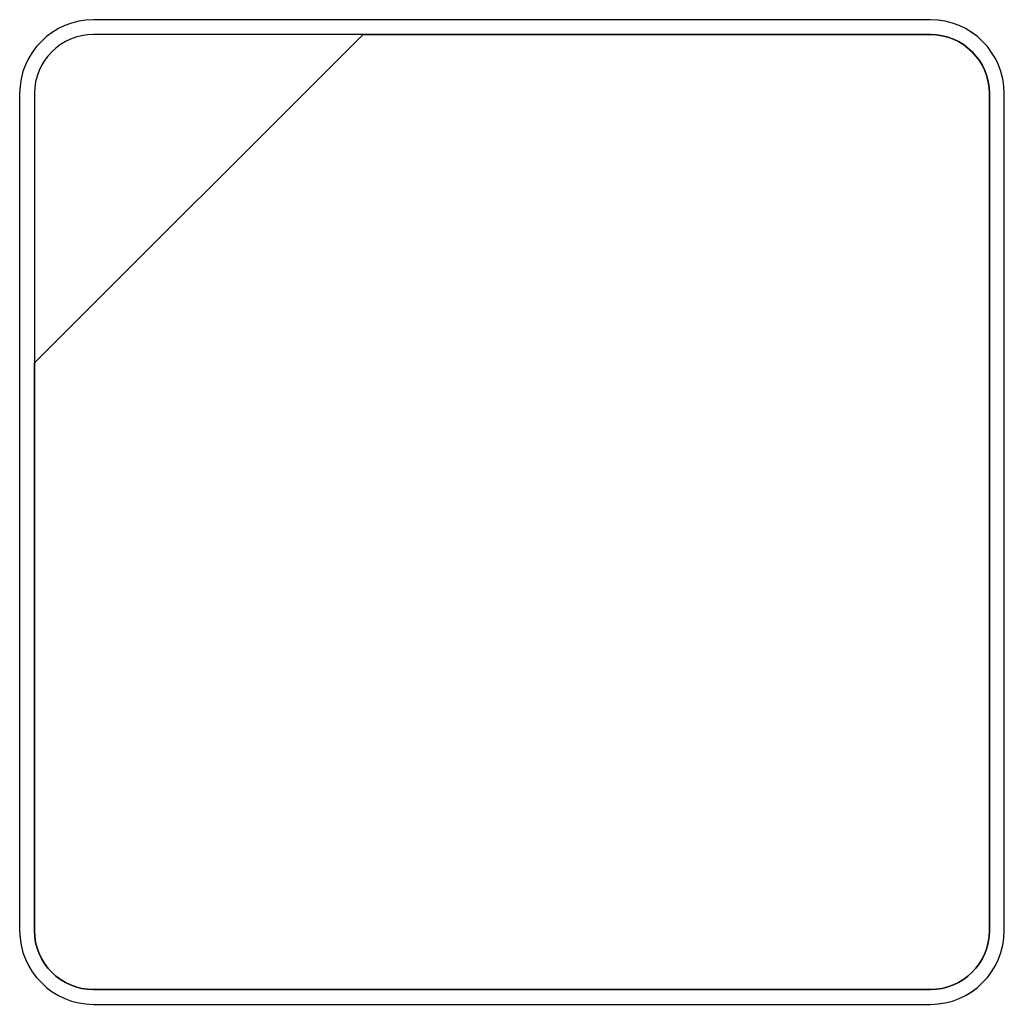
# Model space of a CAD drawing. Header units: millimetres. Extents: x 7146 to 9164, y -1568 to -663.
# Tile 139 of 187: x 7446 to 7460, y -1065 to -1051. Entities that reach past the tile are written whole.
import ezdxf

# ---------------------------------------------------------------- set-up
doc = ezdxf.new("R2010")
doc.units = ezdxf.units.MM
doc.header["$LTSCALE"] = 3

msp = doc.modelspace()

# ---------------------------------------------------------------- linework, layer by layer
at = {"linetype": 'Continuous', "lineweight": 30}
for points, knots in [([(7446.891, -1051.02), (7446.891, -1051.02), (7458.791, -1051.02), (7458.791, -1051.02), (7458.791, -1051.02), (7459.369, -1051.02), (7459.841, -1051.492), (7459.841, -1052.07), (7459.841, -1052.07), (7459.841, -1052.07), (7459.841, -1063.97), (7459.841, -1063.97), (7459.841, -1063.97), (7459.841, -1064.547), (7459.369, -1065.02), (7458.791, -1065.02), (7458.791, -1065.02), (7458.791, -1065.02), (7446.891, -1065.02), (7446.891, -1065.02), (7446.891, -1065.02), (7446.314, -1065.02), (7445.841, -1064.547), (7445.841, -1063.97), (7445.841, -1063.97), (7445.841, -1063.97), (7445.841, -1052.07), (7445.841, -1052.07), (7445.841, -1052.07), (7445.841, -1051.492), (7446.314, -1051.02), (7446.891, -1051.02)], [0, 0, 0, 0, 0.111111, 0.111111, 0.111111, 0.111111, 0.222222, 0.222222, 0.222222, 0.222222, 0.333333, 0.333333, 0.333333, 0.333333, 0.444444, 0.444444, 0.444444, 0.444444, 0.555556, 0.555556, 0.555556, 0.555556, 0.666667, 0.666667, 0.666667, 0.666667, 0.777778, 0.777778, 0.777778, 0.777778, 1, 1, 1, 1]), ([(7446.891, -1051.02), (7446.891, -1051.02), (7458.792, -1051.02), (7458.792, -1051.02), (7458.792, -1051.02), (7459.369, -1051.02), (7459.841, -1051.492), (7459.841, -1052.07), (7459.841, -1052.07), (7459.841, -1052.07), (7459.841, -1063.97), (7459.841, -1063.97), (7459.841, -1063.97), (7459.841, -1064.547), (7459.369, -1065.02), (7458.792, -1065.02), (7458.792, -1065.02), (7458.792, -1065.02), (7446.891, -1065.02), (7446.891, -1065.02), (7446.891, -1065.02), (7446.314, -1065.02), (7445.841, -1064.547), (7445.841, -1063.97), (7445.841, -1063.97), (7445.841, -1063.97), (7445.841, -1052.07), (7445.841, -1052.07), (7445.841, -1052.07), (7445.841, -1051.492), (7446.314, -1051.02), (7446.891, -1051.02)], [0, 0, 0, 0, 0.111111, 0.111111, 0.111111, 0.111111, 0.222222, 0.222222, 0.222222, 0.222222, 0.333333, 0.333333, 0.333333, 0.333333, 0.444444, 0.444444, 0.444444, 0.444444, 0.555556, 0.555556, 0.555556, 0.555556, 0.666667, 0.666667, 0.666667, 0.666667, 0.777778, 0.777778, 0.777778, 0.777778, 1, 1, 1, 1]), ([(7446.891, -1051.02), (7446.891, -1051.02), (7458.791, -1051.02), (7458.791, -1051.02), (7458.791, -1051.02), (7459.369, -1051.02), (7459.841, -1051.492), (7459.841, -1052.07), (7459.841, -1052.07), (7459.841, -1052.07), (7459.841, -1063.97), (7459.841, -1063.97), (7459.841, -1063.97), (7459.841, -1064.547), (7459.369, -1065.02), (7458.791, -1065.02), (7458.791, -1065.02), (7458.791, -1065.02), (7446.891, -1065.02), (7446.891, -1065.02), (7446.891, -1065.02), (7446.314, -1065.02), (7445.841, -1064.547), (7445.841, -1063.97), (7445.841, -1063.97), (7445.841, -1063.97), (7445.841, -1052.07), (7445.841, -1052.07), (7445.841, -1052.07), (7445.841, -1051.492), (7446.314, -1051.02), (7446.891, -1051.02)], [0, 0, 0, 0, 0.111111, 0.111111, 0.111111, 0.111111, 0.222222, 0.222222, 0.222222, 0.222222, 0.333333, 0.333333, 0.333333, 0.333333, 0.444444, 0.444444, 0.444444, 0.444444, 0.555556, 0.555556, 0.555556, 0.555556, 0.666667, 0.666667, 0.666667, 0.666667, 0.777778, 0.777778, 0.777778, 0.777778, 1, 1, 1, 1]), ([(7446.891, -1051.02), (7446.891, -1051.02), (7458.791, -1051.02), (7458.791, -1051.02), (7458.791, -1051.02), (7459.369, -1051.02), (7459.841, -1051.492), (7459.841, -1052.07), (7459.841, -1052.07), (7459.841, -1052.07), (7459.841, -1063.97), (7459.841, -1063.97), (7459.841, -1063.97), (7459.841, -1064.547), (7459.369, -1065.02), (7458.791, -1065.02), (7458.791, -1065.02), (7458.791, -1065.02), (7446.891, -1065.02), (7446.891, -1065.02), (7446.891, -1065.02), (7446.314, -1065.02), (7445.841, -1064.547), (7445.841, -1063.97), (7445.841, -1063.97), (7445.841, -1063.97), (7445.841, -1052.07), (7445.841, -1052.07), (7445.841, -1052.07), (7445.841, -1051.492), (7446.314, -1051.02), (7446.891, -1051.02)], [0, 0, 0, 0, 0.111111, 0.111111, 0.111111, 0.111111, 0.222222, 0.222222, 0.222222, 0.222222, 0.333333, 0.333333, 0.333333, 0.333333, 0.444444, 0.444444, 0.444444, 0.444444, 0.555556, 0.555556, 0.555556, 0.555556, 0.666667, 0.666667, 0.666667, 0.666667, 0.777778, 0.777778, 0.777778, 0.777778, 1, 1, 1, 1]), ([(7446.891, -1051.02), (7446.891, -1051.02), (7458.791, -1051.02), (7458.791, -1051.02), (7458.791, -1051.02), (7459.369, -1051.02), (7459.841, -1051.492), (7459.841, -1052.07), (7459.841, -1052.07), (7459.841, -1052.07), (7459.841, -1063.97), (7459.841, -1063.97), (7459.841, -1063.97), (7459.841, -1064.547), (7459.369, -1065.02), (7458.791, -1065.02), (7458.791, -1065.02), (7458.791, -1065.02), (7446.891, -1065.02), (7446.891, -1065.02), (7446.891, -1065.02), (7446.314, -1065.02), (7445.841, -1064.547), (7445.841, -1063.97), (7445.841, -1063.97), (7445.841, -1063.97), (7445.841, -1052.07), (7445.841, -1052.07), (7445.841, -1052.07), (7445.841, -1051.492), (7446.314, -1051.02), (7446.891, -1051.02)], [0, 0, 0, 0, 0.111111, 0.111111, 0.111111, 0.111111, 0.222222, 0.222222, 0.222222, 0.222222, 0.333333, 0.333333, 0.333333, 0.333333, 0.444444, 0.444444, 0.444444, 0.444444, 0.555556, 0.555556, 0.555556, 0.555556, 0.666667, 0.666667, 0.666667, 0.666667, 0.777778, 0.777778, 0.777778, 0.777778, 1, 1, 1, 1]), ([(7459.631, -1063.97), (7459.631, -1063.97), (7459.631, -1052.07), (7459.631, -1052.07), (7459.631, -1052.07), (7459.631, -1051.608), (7459.253, -1051.23), (7458.791, -1051.23), (7458.791, -1051.23), (7458.791, -1051.23), (7450.734, -1051.23), (7450.734, -1051.23), (7450.734, -1051.23), (7450.734, -1051.23), (7450.723, -1051.23), (7450.723, -1051.23), (7450.723, -1051.23), (7450.723, -1051.23), (7446.051, -1055.9), (7446.051, -1055.9), (7446.051, -1055.9), (7446.051, -1055.9), (7446.051, -1055.989), (7446.051, -1055.989), (7446.051, -1055.989), (7446.051, -1055.989), (7446.051, -1063.97), (7446.051, -1063.97), (7446.051, -1063.97), (7446.051, -1064.432), (7446.429, -1064.81), (7446.891, -1064.81), (7446.891, -1064.81), (7446.891, -1064.81), (7458.791, -1064.81), (7458.791, -1064.81), (7458.791, -1064.81), (7459.253, -1064.81), (7459.631, -1064.432), (7459.631, -1063.97)], [0, 0, 0, 0, 0.090909, 0.090909, 0.090909, 0.090909, 0.181818, 0.181818, 0.181818, 0.181818, 0.272727, 0.272727, 0.272727, 0.272727, 0.363636, 0.363636, 0.363636, 0.363636, 0.454545, 0.454545, 0.454545, 0.454545, 0.545455, 0.545455, 0.545455, 0.545455, 0.636364, 0.636364, 0.636364, 0.636364, 0.727273, 0.727273, 0.727273, 0.727273, 0.818182, 0.818182, 0.818182, 0.818182, 1, 1, 1, 1]), ([(7446.891, -1051.23), (7446.891, -1051.23), (7450.723, -1051.23), (7450.723, -1051.23), (7450.723, -1051.23), (7450.723, -1051.23), (7446.051, -1055.9), (7446.051, -1055.9), (7446.051, -1055.9), (7446.051, -1055.9), (7446.051, -1052.07), (7446.051, -1052.07), (7446.051, -1052.07), (7446.051, -1051.608), (7446.429, -1051.23), (7446.891, -1051.23)], [0, 0, 0, 0, 0.2, 0.2, 0.2, 0.2, 0.4, 0.4, 0.4, 0.4, 0.6, 0.6, 0.6, 0.6, 1, 1, 1, 1]), ([(7450.723, -1051.23), (7450.723, -1051.23), (7450.734, -1051.23), (7450.734, -1051.23), (7450.734, -1051.23), (7450.734, -1051.23), (7458.791, -1051.23), (7458.791, -1051.23), (7458.791, -1051.23), (7459.253, -1051.23), (7459.631, -1051.608), (7459.631, -1052.07), (7459.631, -1052.07), (7459.631, -1052.07), (7459.631, -1063.97), (7459.631, -1063.97), (7459.631, -1063.97), (7459.631, -1064.432), (7459.253, -1064.81), (7458.791, -1064.81), (7458.791, -1064.81), (7458.791, -1064.81), (7446.891, -1064.81), (7446.891, -1064.81), (7446.891, -1064.81), (7446.429, -1064.81), (7446.051, -1064.432), (7446.051, -1063.97), (7446.051, -1063.97), (7446.051, -1063.97), (7446.051, -1055.989), (7446.051, -1055.989), (7446.051, -1055.989), (7446.051, -1055.989), (7446.051, -1055.9), (7446.051, -1055.9), (7446.051, -1055.9), (7446.051, -1055.9), (7450.723, -1051.23), (7450.723, -1051.23)], [0, 0, 0, 0, 0.090909, 0.090909, 0.090909, 0.090909, 0.181818, 0.181818, 0.181818, 0.181818, 0.272727, 0.272727, 0.272727, 0.272727, 0.363636, 0.363636, 0.363636, 0.363636, 0.454545, 0.454545, 0.454545, 0.454545, 0.545455, 0.545455, 0.545455, 0.545455, 0.636364, 0.636364, 0.636364, 0.636364, 0.727273, 0.727273, 0.727273, 0.727273, 0.818182, 0.818182, 0.818182, 0.818182, 1, 1, 1, 1]), ([(7459.631, -1063.97), (7459.631, -1063.97), (7459.631, -1052.07), (7459.631, -1052.07), (7459.631, -1052.07), (7459.631, -1051.608), (7459.253, -1051.23), (7458.791, -1051.23), (7458.791, -1051.23), (7458.791, -1051.23), (7450.734, -1051.23), (7450.734, -1051.23), (7450.734, -1051.23), (7450.734, -1051.23), (7450.723, -1051.23), (7450.723, -1051.23), (7450.723, -1051.23), (7450.723, -1051.23), (7446.051, -1055.9), (7446.051, -1055.9), (7446.051, -1055.9), (7446.051, -1055.9), (7446.051, -1055.989), (7446.051, -1055.989), (7446.051, -1055.989), (7446.051, -1055.989), (7446.051, -1063.97), (7446.051, -1063.97), (7446.051, -1063.97), (7446.051, -1064.432), (7446.429, -1064.81), (7446.891, -1064.81), (7446.891, -1064.81), (7446.891, -1064.81), (7458.791, -1064.81), (7458.791, -1064.81), (7458.791, -1064.81), (7459.253, -1064.81), (7459.631, -1064.432), (7459.631, -1063.97)], [0, 0, 0, 0, 0.090909, 0.090909, 0.090909, 0.090909, 0.181818, 0.181818, 0.181818, 0.181818, 0.272727, 0.272727, 0.272727, 0.272727, 0.363636, 0.363636, 0.363636, 0.363636, 0.454545, 0.454545, 0.454545, 0.454545, 0.545455, 0.545455, 0.545455, 0.545455, 0.636364, 0.636364, 0.636364, 0.636364, 0.727273, 0.727273, 0.727273, 0.727273, 0.818182, 0.818182, 0.818182, 0.818182, 1, 1, 1, 1]), ([(7446.891, -1051.23), (7446.891, -1051.23), (7450.723, -1051.23), (7450.723, -1051.23), (7450.723, -1051.23), (7450.723, -1051.23), (7446.051, -1055.9), (7446.051, -1055.9), (7446.051, -1055.9), (7446.051, -1055.9), (7446.051, -1052.07), (7446.051, -1052.07), (7446.051, -1052.07), (7446.051, -1051.608), (7446.429, -1051.23), (7446.891, -1051.23)], [0, 0, 0, 0, 0.2, 0.2, 0.2, 0.2, 0.4, 0.4, 0.4, 0.4, 0.6, 0.6, 0.6, 0.6, 1, 1, 1, 1]), ([(7450.723, -1051.23), (7450.723, -1051.23), (7450.734, -1051.23), (7450.734, -1051.23), (7450.734, -1051.23), (7450.734, -1051.23), (7458.791, -1051.23), (7458.791, -1051.23), (7458.791, -1051.23), (7459.253, -1051.23), (7459.631, -1051.608), (7459.631, -1052.07), (7459.631, -1052.07), (7459.631, -1052.07), (7459.631, -1063.97), (7459.631, -1063.97), (7459.631, -1063.97), (7459.631, -1064.432), (7459.253, -1064.81), (7458.791, -1064.81), (7458.791, -1064.81), (7458.791, -1064.81), (7446.891, -1064.81), (7446.891, -1064.81), (7446.891, -1064.81), (7446.429, -1064.81), (7446.051, -1064.432), (7446.051, -1063.97), (7446.051, -1063.97), (7446.051, -1063.97), (7446.051, -1055.989), (7446.051, -1055.989), (7446.051, -1055.989), (7446.051, -1055.989), (7446.051, -1055.9), (7446.051, -1055.9), (7446.051, -1055.9), (7446.051, -1055.9), (7450.723, -1051.23), (7450.723, -1051.23)], [0, 0, 0, 0, 0.090909, 0.090909, 0.090909, 0.090909, 0.181818, 0.181818, 0.181818, 0.181818, 0.272727, 0.272727, 0.272727, 0.272727, 0.363636, 0.363636, 0.363636, 0.363636, 0.454545, 0.454545, 0.454545, 0.454545, 0.545455, 0.545455, 0.545455, 0.545455, 0.636364, 0.636364, 0.636364, 0.636364, 0.727273, 0.727273, 0.727273, 0.727273, 0.818182, 0.818182, 0.818182, 0.818182, 1, 1, 1, 1]), ([(7446.891, -1051.23), (7446.891, -1051.23), (7450.723, -1051.23), (7450.723, -1051.23), (7450.723, -1051.23), (7450.723, -1051.23), (7446.051, -1055.9), (7446.051, -1055.9), (7446.051, -1055.9), (7446.051, -1055.9), (7446.051, -1052.07), (7446.051, -1052.07), (7446.051, -1052.07), (7446.051, -1051.608), (7446.429, -1051.23), (7446.891, -1051.23)], [0, 0, 0, 0, 0.2, 0.2, 0.2, 0.2, 0.4, 0.4, 0.4, 0.4, 0.6, 0.6, 0.6, 0.6, 1, 1, 1, 1]), ([(7450.723, -1051.23), (7450.723, -1051.23), (7450.734, -1051.23), (7450.734, -1051.23), (7450.734, -1051.23), (7450.734, -1051.23), (7458.791, -1051.23), (7458.791, -1051.23), (7458.791, -1051.23), (7459.253, -1051.23), (7459.631, -1051.608), (7459.631, -1052.07), (7459.631, -1052.07), (7459.631, -1052.07), (7459.631, -1063.97), (7459.631, -1063.97), (7459.631, -1063.97), (7459.631, -1064.432), (7459.253, -1064.81), (7458.791, -1064.81), (7458.791, -1064.81), (7458.791, -1064.81), (7446.891, -1064.81), (7446.891, -1064.81), (7446.891, -1064.81), (7446.429, -1064.81), (7446.051, -1064.432), (7446.051, -1063.97), (7446.051, -1063.97), (7446.051, -1063.97), (7446.051, -1055.989), (7446.051, -1055.989), (7446.051, -1055.989), (7446.051, -1055.989), (7446.051, -1055.9), (7446.051, -1055.9), (7446.051, -1055.9), (7446.051, -1055.9), (7450.723, -1051.23), (7450.723, -1051.23)], [0, 0, 0, 0, 0.090909, 0.090909, 0.090909, 0.090909, 0.181818, 0.181818, 0.181818, 0.181818, 0.272727, 0.272727, 0.272727, 0.272727, 0.363636, 0.363636, 0.363636, 0.363636, 0.454545, 0.454545, 0.454545, 0.454545, 0.545455, 0.545455, 0.545455, 0.545455, 0.636364, 0.636364, 0.636364, 0.636364, 0.727273, 0.727273, 0.727273, 0.727273, 0.818182, 0.818182, 0.818182, 0.818182, 1, 1, 1, 1]), ([(7459.631, -1063.97), (7459.631, -1063.97), (7459.631, -1052.07), (7459.631, -1052.07), (7459.631, -1052.07), (7459.631, -1051.608), (7459.253, -1051.23), (7458.791, -1051.23), (7458.791, -1051.23), (7458.791, -1051.23), (7450.734, -1051.23), (7450.734, -1051.23), (7450.734, -1051.23), (7450.734, -1051.23), (7450.723, -1051.23), (7450.723, -1051.23), (7450.723, -1051.23), (7450.723, -1051.23), (7446.051, -1055.9), (7446.051, -1055.9), (7446.051, -1055.9), (7446.051, -1055.9), (7446.051, -1055.989), (7446.051, -1055.989), (7446.051, -1055.989), (7446.051, -1055.989), (7446.051, -1063.97), (7446.051, -1063.97), (7446.051, -1063.97), (7446.051, -1064.432), (7446.429, -1064.81), (7446.891, -1064.81), (7446.891, -1064.81), (7446.891, -1064.81), (7458.791, -1064.81), (7458.791, -1064.81), (7458.791, -1064.81), (7459.253, -1064.81), (7459.631, -1064.432), (7459.631, -1063.97)], [0, 0, 0, 0, 0.090909, 0.090909, 0.090909, 0.090909, 0.181818, 0.181818, 0.181818, 0.181818, 0.272727, 0.272727, 0.272727, 0.272727, 0.363636, 0.363636, 0.363636, 0.363636, 0.454545, 0.454545, 0.454545, 0.454545, 0.545455, 0.545455, 0.545455, 0.545455, 0.636364, 0.636364, 0.636364, 0.636364, 0.727273, 0.727273, 0.727273, 0.727273, 0.818182, 0.818182, 0.818182, 0.818182, 1, 1, 1, 1]), ([(7446.891, -1051.23), (7446.891, -1051.23), (7450.723, -1051.23), (7450.723, -1051.23), (7450.723, -1051.23), (7450.723, -1051.23), (7446.051, -1055.9), (7446.051, -1055.9), (7446.051, -1055.9), (7446.051, -1055.9), (7446.051, -1052.07), (7446.051, -1052.07), (7446.051, -1052.07), (7446.051, -1051.608), (7446.429, -1051.23), (7446.891, -1051.23)], [0, 0, 0, 0, 0.2, 0.2, 0.2, 0.2, 0.4, 0.4, 0.4, 0.4, 0.6, 0.6, 0.6, 0.6, 1, 1, 1, 1]), ([(7450.723, -1051.23), (7450.723, -1051.23), (7450.734, -1051.23), (7450.734, -1051.23), (7450.734, -1051.23), (7450.734, -1051.23), (7458.791, -1051.23), (7458.791, -1051.23), (7458.791, -1051.23), (7459.253, -1051.23), (7459.631, -1051.608), (7459.631, -1052.07), (7459.631, -1052.07), (7459.631, -1052.07), (7459.631, -1063.97), (7459.631, -1063.97), (7459.631, -1063.97), (7459.631, -1064.432), (7459.253, -1064.81), (7458.791, -1064.81), (7458.791, -1064.81), (7458.791, -1064.81), (7446.891, -1064.81), (7446.891, -1064.81), (7446.891, -1064.81), (7446.429, -1064.81), (7446.051, -1064.432), (7446.051, -1063.97), (7446.051, -1063.97), (7446.051, -1063.97), (7446.051, -1055.989), (7446.051, -1055.989), (7446.051, -1055.989), (7446.051, -1055.989), (7446.051, -1055.9), (7446.051, -1055.9), (7446.051, -1055.9), (7446.051, -1055.9), (7450.723, -1051.23), (7450.723, -1051.23)], [0, 0, 0, 0, 0.090909, 0.090909, 0.090909, 0.090909, 0.181818, 0.181818, 0.181818, 0.181818, 0.272727, 0.272727, 0.272727, 0.272727, 0.363636, 0.363636, 0.363636, 0.363636, 0.454545, 0.454545, 0.454545, 0.454545, 0.545455, 0.545455, 0.545455, 0.545455, 0.636364, 0.636364, 0.636364, 0.636364, 0.727273, 0.727273, 0.727273, 0.727273, 0.818182, 0.818182, 0.818182, 0.818182, 1, 1, 1, 1]), ([(7459.631, -1063.97), (7459.631, -1063.97), (7459.631, -1052.07), (7459.631, -1052.07), (7459.631, -1052.07), (7459.631, -1051.608), (7459.253, -1051.23), (7458.791, -1051.23), (7458.791, -1051.23), (7458.791, -1051.23), (7450.734, -1051.23), (7450.734, -1051.23), (7450.734, -1051.23), (7450.734, -1051.23), (7450.723, -1051.23), (7450.723, -1051.23), (7450.723, -1051.23), (7450.723, -1051.23), (7446.051, -1055.9), (7446.051, -1055.9), (7446.051, -1055.9), (7446.051, -1055.9), (7446.051, -1055.989), (7446.051, -1055.989), (7446.051, -1055.989), (7446.051, -1055.989), (7446.051, -1063.97), (7446.051, -1063.97), (7446.051, -1063.97), (7446.051, -1064.432), (7446.429, -1064.81), (7446.891, -1064.81), (7446.891, -1064.81), (7446.891, -1064.81), (7458.791, -1064.81), (7458.791, -1064.81), (7458.791, -1064.81), (7459.253, -1064.81), (7459.631, -1064.432), (7459.631, -1063.97)], [0, 0, 0, 0, 0.090909, 0.090909, 0.090909, 0.090909, 0.181818, 0.181818, 0.181818, 0.181818, 0.272727, 0.272727, 0.272727, 0.272727, 0.363636, 0.363636, 0.363636, 0.363636, 0.454545, 0.454545, 0.454545, 0.454545, 0.545455, 0.545455, 0.545455, 0.545455, 0.636364, 0.636364, 0.636364, 0.636364, 0.727273, 0.727273, 0.727273, 0.727273, 0.818182, 0.818182, 0.818182, 0.818182, 1, 1, 1, 1]), ([(7446.891, -1051.23), (7446.891, -1051.23), (7450.723, -1051.23), (7450.723, -1051.23), (7450.723, -1051.23), (7450.723, -1051.23), (7446.051, -1055.9), (7446.051, -1055.9), (7446.051, -1055.9), (7446.051, -1055.9), (7446.051, -1052.07), (7446.051, -1052.07), (7446.051, -1052.07), (7446.051, -1051.608), (7446.429, -1051.23), (7446.891, -1051.23)], [0, 0, 0, 0, 0.2, 0.2, 0.2, 0.2, 0.4, 0.4, 0.4, 0.4, 0.6, 0.6, 0.6, 0.6, 1, 1, 1, 1]), ([(7450.723, -1051.23), (7450.723, -1051.23), (7450.734, -1051.23), (7450.734, -1051.23), (7450.734, -1051.23), (7450.734, -1051.23), (7458.791, -1051.23), (7458.791, -1051.23), (7458.791, -1051.23), (7459.253, -1051.23), (7459.631, -1051.608), (7459.631, -1052.07), (7459.631, -1052.07), (7459.631, -1052.07), (7459.631, -1063.97), (7459.631, -1063.97), (7459.631, -1063.97), (7459.631, -1064.432), (7459.253, -1064.81), (7458.791, -1064.81), (7458.791, -1064.81), (7458.791, -1064.81), (7446.891, -1064.81), (7446.891, -1064.81), (7446.891, -1064.81), (7446.429, -1064.81), (7446.051, -1064.432), (7446.051, -1063.97), (7446.051, -1063.97), (7446.051, -1063.97), (7446.051, -1055.989), (7446.051, -1055.989), (7446.051, -1055.989), (7446.051, -1055.989), (7446.051, -1055.9), (7446.051, -1055.9), (7446.051, -1055.9), (7446.051, -1055.9), (7450.723, -1051.23), (7450.723, -1051.23)], [0, 0, 0, 0, 0.090909, 0.090909, 0.090909, 0.090909, 0.181818, 0.181818, 0.181818, 0.181818, 0.272727, 0.272727, 0.272727, 0.272727, 0.363636, 0.363636, 0.363636, 0.363636, 0.454545, 0.454545, 0.454545, 0.454545, 0.545455, 0.545455, 0.545455, 0.545455, 0.636364, 0.636364, 0.636364, 0.636364, 0.727273, 0.727273, 0.727273, 0.727273, 0.818182, 0.818182, 0.818182, 0.818182, 1, 1, 1, 1]), ([(7459.631, -1063.97), (7459.631, -1063.97), (7459.631, -1052.07), (7459.631, -1052.07), (7459.631, -1052.07), (7459.631, -1051.608), (7459.253, -1051.23), (7458.791, -1051.23), (7458.791, -1051.23), (7458.791, -1051.23), (7450.734, -1051.23), (7450.734, -1051.23), (7450.734, -1051.23), (7450.734, -1051.23), (7450.723, -1051.23), (7450.723, -1051.23), (7450.723, -1051.23), (7450.723, -1051.23), (7446.051, -1055.9), (7446.051, -1055.9), (7446.051, -1055.9), (7446.051, -1055.9), (7446.051, -1055.989), (7446.051, -1055.989), (7446.051, -1055.989), (7446.051, -1055.989), (7446.051, -1063.97), (7446.051, -1063.97), (7446.051, -1063.97), (7446.051, -1064.432), (7446.429, -1064.81), (7446.891, -1064.81), (7446.891, -1064.81), (7446.891, -1064.81), (7458.791, -1064.81), (7458.791, -1064.81), (7458.791, -1064.81), (7459.253, -1064.81), (7459.631, -1064.432), (7459.631, -1063.97)], [0, 0, 0, 0, 0.090909, 0.090909, 0.090909, 0.090909, 0.181818, 0.181818, 0.181818, 0.181818, 0.272727, 0.272727, 0.272727, 0.272727, 0.363636, 0.363636, 0.363636, 0.363636, 0.454545, 0.454545, 0.454545, 0.454545, 0.545455, 0.545455, 0.545455, 0.545455, 0.636364, 0.636364, 0.636364, 0.636364, 0.727273, 0.727273, 0.727273, 0.727273, 0.818182, 0.818182, 0.818182, 0.818182, 1, 1, 1, 1])]:
    msp.add_open_spline(points, degree=3, knots=knots, dxfattribs=at)

doc.saveas('drawing.dxf')
